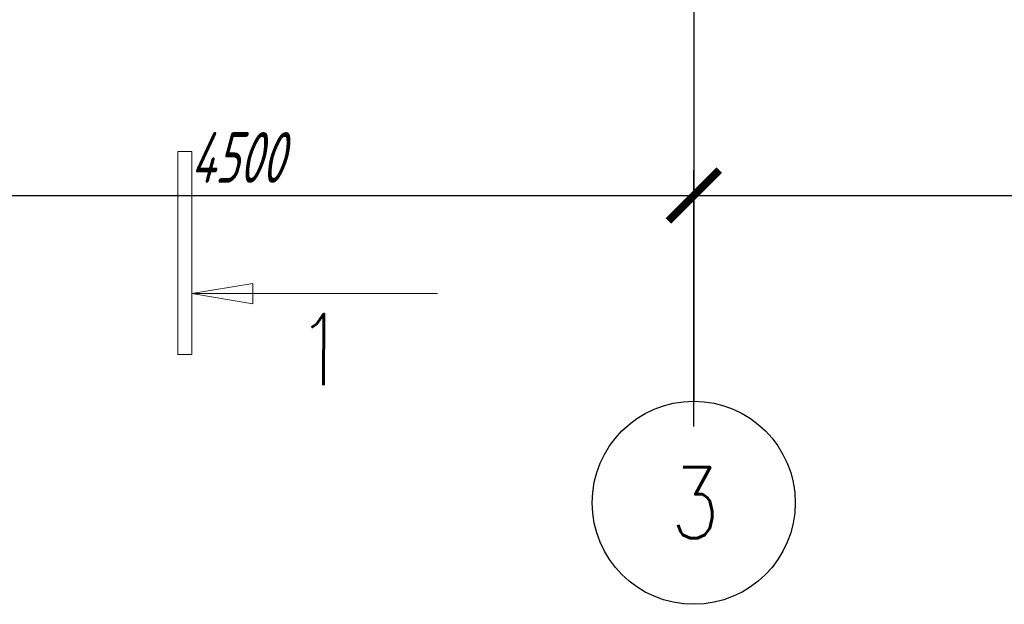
# Model space of a CAD drawing. Header units: millimetres. Extents: x 53645 to 137188, y 78097 to 135542.
# Tile 198 of 256: x 118858 to 123707, y 101326 to 104205. Entities that reach past the tile are written whole.
import ezdxf

# ---------------------------------------------------------------- set-up
doc = ezdxf.new("R2010")
doc.units = ezdxf.units.MM
doc.linetypes.add('CONTI', pattern=[0])
doc.linetypes.add('GOST2.303 5', pattern=[24, 20, -1.5, 1, -1.5])
doc.layers.add('axis_dim', color=40, linetype='CONTI')
doc.layers.add('mark', color=4, linetype='Continuous', lineweight=15)
doc.styles.add('GOST 2.304', font='CS_Gost2304.shx', dxfattribs={"width": 0.8, "oblique": 15})
doc.dimstyles.new('СПДС', dxfattribs={"dimscale": 100, "dimtxt": 2.5, "dimasz": 2.5, "dimexe": 1.25, "dimexo": 0.625, "dimtad": 1, "dimdec": 0, "dimtxsty": 'GOST 2.304', "dimblk": 'ARCHTICK', "dimblk1": 'ARCHTICK', "dimblk2": 'ARCHTICK', "dimcen": 2.5, "dimdle": 2, "dimadec": 0, "dimazin": 2, "dimtfac": 0.75, "dimtdec": 4, "dimtmove": 1, "dimatfit": 3, "dimfxl": 1, "dimtolj": 1, "dimarcsym": 1})

# ---------------------------------------------------------------- blocks, each defined once
blk = doc.blocks.new('_ArchTick')
at = {"color": 0, "linetype": 'ByBlock', "const_width": 0.15}
blk.add_lwpolyline([(-0.5, -0.5), (0.5, 0.5)], dxfattribs=at)
blk = doc.blocks.new('*D68')
at = {"layer": 'axis_dim', "color": 0, "linetype": 'Continuous', "lineweight": -2, "ltscale": 100, "transparency": 16777216}
for p, q in [((117677.7, 102201.5), (117677.7, 103464)), ((122177.7, 102201.5), (122177.7, 103464)), ((117477.7, 103339), (122377.7, 103339))]:
    blk.add_line(p, q, dxfattribs=at)
at = {"layer": 'Defpoints', "color": 0, "linetype": 'Continuous', "ltscale": 100, "transparency": 16777216}
for p in [(122177.7, 103339), (117677.7, 102139), (122177.7, 102139)]:
    blk.add_point(p, dxfattribs=at)
at = {"layer": 'axis_dim', "color": 0, "linetype": 'Continuous', "lineweight": -2, "ltscale": 100, "transparency": 16777216, "xscale": 250, "yscale": 250, "zscale": 250, "rotation": 180}
blk.add_blockref('_ArchTick', (117677.7, 103339), dxfattribs=at)
at = {"layer": 'axis_dim', "color": 0, "linetype": 'Continuous', "lineweight": -2, "ltscale": 100, "transparency": 16777216, "xscale": 250, "yscale": 250, "zscale": 250}
blk.add_blockref('_ArchTick', (122177.7, 103339), dxfattribs=at)
at = {"layer": 'axis_dim', "color": 0, "linetype": 'Continuous', "lineweight": -3, "ltscale": 100, "transparency": 16777216, "insert": (119927.7, 103526.5), "char_height": 250, "attachment_point": 5, "style": 'GOST 2.304'}
blk.add_mtext('\\A1;4500', dxfattribs=at)
blk = doc.blocks.new('*D69')
at = {"layer": 'axis_dim', "color": 0, "linetype": 'Continuous', "lineweight": -2, "ltscale": 100, "transparency": 16777216}
for p, q in [((122177.7, 102201.5), (122177.7, 103464)), ((126677.7, 102895.2), (126677.7, 103464)), ((121977.7, 103339), (126877.7, 103339))]:
    blk.add_line(p, q, dxfattribs=at)
at = {"layer": 'Defpoints', "color": 0, "linetype": 'Continuous', "ltscale": 100, "transparency": 16777216}
for p in [(126677.7, 103339), (126677.7, 102832.7), (122177.7, 102139)]:
    blk.add_point(p, dxfattribs=at)
at = {"layer": 'axis_dim', "color": 0, "linetype": 'Continuous', "lineweight": -2, "ltscale": 100, "transparency": 16777216, "xscale": 250, "yscale": 250, "zscale": 250, "rotation": 180}
blk.add_blockref('_ArchTick', (122177.7, 103339), dxfattribs=at)
at = {"layer": 'axis_dim', "color": 0, "linetype": 'Continuous', "lineweight": -2, "ltscale": 100, "transparency": 16777216, "xscale": 250, "yscale": 250, "zscale": 250}
blk.add_blockref('_ArchTick', (126677.7, 103339), dxfattribs=at)
at = {"layer": 'axis_dim', "color": 0, "linetype": 'Continuous', "lineweight": -3, "ltscale": 100, "transparency": 16777216, "insert": (124427.7, 103526.5), "char_height": 250, "attachment_point": 5, "style": 'GOST 2.304'}
blk.add_mtext('\\A1;4500', dxfattribs=at)

msp = doc.modelspace()

# ---------------------------------------------------------------- linework, layer by layer
at = {"layer": 'axis_dim', "linetype": 'GOST2.303 5', "lineweight": 25, "ltscale": 100}
for points in [[(122177.3, 113871.7), (122177.3, 102826.2)], [(122177.3, 102826.2), (122177.3, 102326.2)]]:
    msp.add_lwpolyline(points, dxfattribs=at)
at = {"layer": 'axis_dim', "color": 18, "linetype": 'Continuous', "lineweight": 25, "ltscale": 100, "true_color": 0x000000}
msp.add_circle((122177.3, 101826.2), 500, dxfattribs=at)
at = {"layer": 'mark', "linetype": 'Continuous', "ltscale": 100}
for p, q in [((119705.8, 103555.8), (119635.8, 103555.8)), ((119635.8, 103555.8), (119635.8, 102555.8)), ((119705.8, 102555.8), (119705.8, 103555.8)), ((119705.8, 102855.8), (120006.2, 102906.1)), ((120006.2, 102906.1), (120006.2, 102805.5)), ((120006.2, 102805.5), (119705.8, 102855.8)), ((119635.8, 102555.8), (119705.8, 102555.8))]:
    msp.add_line(p, q, dxfattribs=at)
msp.add_lwpolyline([(119705.8, 102855.8), (120915.5, 102855.8)], dxfattribs=at)

# ---------------------------------------------------------------- texts
at = {"layer": 'axis_dim', "color": 18, "linetype": 'Continuous', "lineweight": 25, "ltscale": 100, "true_color": 0x000000, "insert": (122064.3, 102001.2), "char_height": 350, "width": 515.534, "attachment_point": 1, "style": 'GOST 2.304'}
msp.add_mtext('\\Fsimplex.shx;\\W0.8000000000;\\Q0.2617993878;\\T1.0000000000;\\o\\l3', dxfattribs=at)
at = {"layer": 'mark', "linetype": 'Continuous', "ltscale": 100, "insert": (120222.4, 102755.8), "char_height": 350, "width": 360.064, "attachment_point": 1, "style": 'GOST 2.304'}
msp.add_mtext('\\Fsimplex.shx;\\W0.8000000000;\\Q0.2617993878;\\T1.0000000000;\\o\\l1', dxfattribs=at)

# ---------------------------------------------------------------- dimensions: what is measured, and where the dimension line sits
at = {"layer": 'axis_dim', "color": 18, "linetype": 'Continuous', "lineweight": -3, "ltscale": 100, "true_color": 0x000000}
for base, p1, p2, override, picture, middle in [((122177.7, 103339), (117677.7, 102139), (122177.7, 102139), {"dimscale": 100, "dimsah": 1}, '*D68', (119927.7, 103526.5)), ((126677.7, 103339), (122177.7, 102139), (126677.7, 102832.7), {"dimscale": 100, "dimlfac": 1, "dimtxsty": 'GOST 2.304', "dimblk1": 'ArchTick', "dimblk2": 'ArchTick', "dimsah": 1, "dimtolj": 1}, '*D69', (124427.7, 103526.5))]:
    dim = msp.add_linear_dim(base=base, p1=p1, p2=p2, dimstyle='СПДС', override=override, dxfattribs=at)
    dim.commit()
    dim.dimension.update_dxf_attribs({"geometry": picture, "text_midpoint": middle})

doc.saveas('drawing.dxf')
